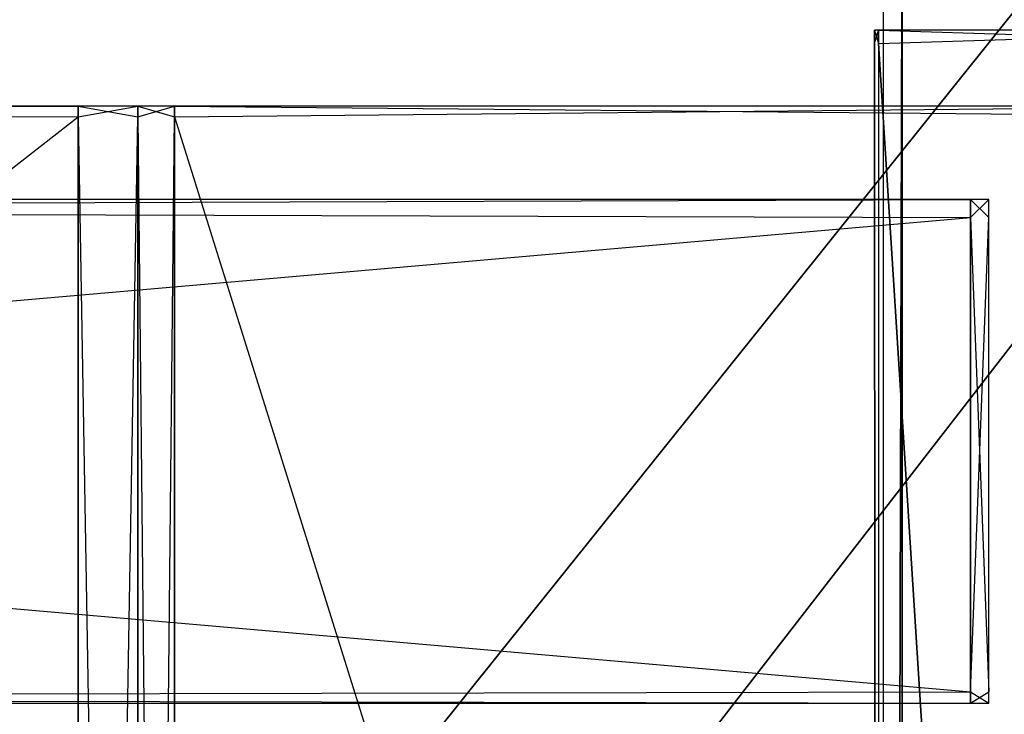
# Model space of a CAD drawing. Extents: x 0 to 0.418, y -0.27 to 0.
# Tile 119 of 129: x 0.365 to 0.399, y -0.037 to -0.013. Entities that reach past the tile are written whole.
import ezdxf

# ---------------------------------------------------------------- set-up
doc = ezdxf.new("R2010")
doc.units = 0
for name, color, linetype in [('L10_KORPUS2_1___REPLACEMTFOREMP', 7, 'CONTINUOUS'), ('L11_KORPUS2_0___REPLACEMTFOREMP', 7, 'CONTINUOUS'), ('L12_KORPUS2_3___REPLACEMTFOREMP', 7, 'CONTINUOUS'), ('L14_KORPUS2_1___REPLACEMTFOREMP', 7, 'CONTINUOUS'), ('L15_KORPUS2_0___REPLACEMTFOREMP', 7, 'CONTINUOUS'), ('L20_KORPUS1_1___REPLACEMTFOREMP', 7, 'CONTINUOUS'), ('L21_KORPUS1_0___REPLACEMTFOREMP', 7, 'CONTINUOUS'), ('L3_REGALELEMENT_0___REPLACEMTFO', 7, 'CONTINUOUS'), ('L6_RUECKW_1___REPLACEMTFOREMPTY', 7, 'CONTINUOUS'), ('L7_RUECKW_0___REPLACEMTFOREMPTY', 7, 'CONTINUOUS'), ('L8_KORPUS2_3___REPLACEMTFOREMPT', 7, 'CONTINUOUS')]:
    doc.layers.add(name, color=color, linetype=linetype)

msp = doc.modelspace()

# ---------------------------------------------------------------- linework, layer by layer
at = {"layer": 'L10_KORPUS2_1___REPLACEMTFOREMP', "color": 250}
for points, invisible_edges in [([(0.394301, -0.013441, 1.509112), (0.394301, -0.012985, 1.50874), (0.394301, -0.013441, 1.50874), (0.394301, -0.013441, 1.509112)], 13), ([(0.394301, -0.012985, 1.50874), (0.394301, -0.013441, 1.509112), (0.394301, -0.012985, 1.509112), (0.394301, -0.012985, 1.50874)], 14), ([(0.394301, -0.013441, 1.50874), (0.394301, -0.012985, 0.927668), (0.394301, -0.013441, 0.927668), (0.394301, -0.013441, 1.50874)], 13), ([(0.394301, -0.012985, 0.927668), (0.394301, -0.013441, 1.50874), (0.394301, -0.012985, 1.50874), (0.394301, -0.012985, 0.927668)], 14), ([(0.394301, -0.013441, 0.927668), (0.394301, -0.012985, 0.927231), (0.394301, -0.013441, 0.927231), (0.394301, -0.013441, 0.927668)], 13), ([(0.394301, -0.012985, 0.927231), (0.394301, -0.013441, 0.927668), (0.394301, -0.012985, 0.927668), (0.394301, -0.012985, 0.927231)], 14), ([(0.394301, -0.012985, 1.509112), (0.394446, -0.012985, 1.50874), (0.394301, -0.012985, 1.50874), (0.394301, -0.012985, 1.509112)], 13), ([(0.394446, -0.012985, 1.50874), (0.394301, -0.012985, 1.509112), (0.394446, -0.012985, 1.509112), (0.394446, -0.012985, 1.50874)], 14), ([(0.394301, -0.012985, 1.50874), (0.394446, -0.012985, 0.927668), (0.394301, -0.012985, 0.927668), (0.394301, -0.012985, 1.50874)], 13), ([(0.394446, -0.012985, 0.927668), (0.394301, -0.012985, 1.50874), (0.394446, -0.012985, 1.50874), (0.394446, -0.012985, 0.927668)], 14), ([(0.394301, -0.012985, 0.927668), (0.394446, -0.012985, 0.927231), (0.394301, -0.012985, 0.927231), (0.394301, -0.012985, 0.927668)], 13), ([(0.394446, -0.012985, 0.927231), (0.394301, -0.012985, 0.927668), (0.394446, -0.012985, 0.927668), (0.394446, -0.012985, 0.927231)], 14), ([(0.394446, -0.013441, 1.509112), (0.394301, -0.012985, 1.509112), (0.394301, -0.013441, 1.509112), (0.394446, -0.013441, 1.509112)], 13), ([(0.394301, -0.012985, 1.509112), (0.394446, -0.013441, 1.509112), (0.394446, -0.012985, 1.509112), (0.394301, -0.012985, 1.509112)], 14), ([(0.394446, -0.012985, 0.927231), (0.394301, -0.013441, 0.927231), (0.394301, -0.012985, 0.927231), (0.394446, -0.012985, 0.927231)], 13), ([(0.394301, -0.013441, 0.927231), (0.394446, -0.012985, 0.927231), (0.394446, -0.013441, 0.927231), (0.394301, -0.013441, 0.927231)], 14), ([(0.394446, -0.012985, 1.509112), (0.409364, -0.012985, 1.50874), (0.394446, -0.012985, 1.50874), (0.394446, -0.012985, 1.509112)], 13), ([(0.409364, -0.012985, 1.50874), (0.394446, -0.012985, 1.509112), (0.409364, -0.012985, 1.509112), (0.409364, -0.012985, 1.50874)], 14), ([(0.394446, -0.012985, 1.50874), (0.409364, -0.012985, 0.927668), (0.394446, -0.012985, 0.927668), (0.394446, -0.012985, 1.50874)], 13), ([(0.409364, -0.012985, 0.927668), (0.394446, -0.012985, 1.50874), (0.409364, -0.012985, 1.50874), (0.409364, -0.012985, 0.927668)], 14), ([(0.394446, -0.012985, 0.927668), (0.409364, -0.012985, 0.927231), (0.394446, -0.012985, 0.927231), (0.394446, -0.012985, 0.927668)], 13), ([(0.409364, -0.012985, 0.927231), (0.394446, -0.012985, 0.927668), (0.409364, -0.012985, 0.927668), (0.409364, -0.012985, 0.927231)], 14), ([(0.409364, -0.013441, 1.509112), (0.394446, -0.012985, 1.509112), (0.394446, -0.013441, 1.509112), (0.409364, -0.013441, 1.509112)], 13), ([(0.394446, -0.012985, 1.509112), (0.409364, -0.013441, 1.509112), (0.409364, -0.012985, 1.509112), (0.394446, -0.012985, 1.509112)], 14), ([(0.409364, -0.012985, 0.927231), (0.394446, -0.013441, 0.927231), (0.394446, -0.012985, 0.927231), (0.409364, -0.012985, 0.927231)], 13), ([(0.394446, -0.013441, 0.927231), (0.409364, -0.012985, 0.927231), (0.409364, -0.013441, 0.927231), (0.394446, -0.013441, 0.927231)], 14), ([(0.394301, -0.249404, 1.509112), (0.394301, -0.013441, 1.50874), (0.394301, -0.249404, 1.50874), (0.394301, -0.249404, 1.509112)], 13), ([(0.394301, -0.013441, 1.50874), (0.394301, -0.249404, 1.509112), (0.394301, -0.013441, 1.509112), (0.394301, -0.013441, 1.50874)], 14), ([(0.394301, -0.249404, 1.50874), (0.394301, -0.013441, 0.927668), (0.394301, -0.249404, 0.927668), (0.394301, -0.249404, 1.50874)], 13), ([(0.394301, -0.013441, 0.927668), (0.394301, -0.249404, 1.50874), (0.394301, -0.013441, 1.50874), (0.394301, -0.013441, 0.927668)], 14), ([(0.394301, -0.249404, 0.927668), (0.394301, -0.013441, 0.927231), (0.394301, -0.249404, 0.927231), (0.394301, -0.249404, 0.927668)], 13), ([(0.394301, -0.013441, 0.927231), (0.394301, -0.249404, 0.927668), (0.394301, -0.013441, 0.927668), (0.394301, -0.013441, 0.927231)], 14), ([(0.394446, -0.249404, 1.509112), (0.394301, -0.013441, 1.509112), (0.394301, -0.249404, 1.509112), (0.394446, -0.249404, 1.509112)], 13), ([(0.394301, -0.013441, 1.509112), (0.394446, -0.249404, 1.509112), (0.394446, -0.013441, 1.509112), (0.394301, -0.013441, 1.509112)], 14), ([(0.394301, -0.013441, 0.927231), (0.394446, -0.249404, 0.927231), (0.394301, -0.249404, 0.927231), (0.394301, -0.013441, 0.927231)], 13), ([(0.394446, -0.249404, 0.927231), (0.394301, -0.013441, 0.927231), (0.394446, -0.013441, 0.927231), (0.394446, -0.249404, 0.927231)], 14), ([(0.409364, -0.249404, 1.509112), (0.394446, -0.013441, 1.509112), (0.394446, -0.249404, 1.509112), (0.409364, -0.249404, 1.509112)], 13), ([(0.394446, -0.013441, 1.509112), (0.409364, -0.249404, 1.509112), (0.409364, -0.013441, 1.509112), (0.394446, -0.013441, 1.509112)], 14), ([(0.394446, -0.013441, 0.927231), (0.409364, -0.249404, 0.927231), (0.394446, -0.249404, 0.927231), (0.394446, -0.013441, 0.927231)], 13), ([(0.409364, -0.249404, 0.927231), (0.394446, -0.013441, 0.927231), (0.409364, -0.013441, 0.927231), (0.409364, -0.249404, 0.927231)], 14)]:
    msp.add_3dface(points, dxfattribs=dict(at, invisible_edges=invisible_edges))
at = {"layer": 'L11_KORPUS2_0___REPLACEMTFOREMP', "color": 250}
for points, invisible_edges in [([(0.408342, -0.000848, 0.927761), (0.209002, -0.249508, 0.927761), (0.209002, -0.000848, 0.927761), (0.408342, -0.000848, 0.927761)], 13), ([(0.209002, -0.249508, 0.927761), (0.408342, -0.000848, 0.927761), (0.408342, -0.249508, 0.927761), (0.209002, -0.249508, 0.927761)], 14), ([(0.209002, -0.249508, 0.943137), (0.408342, -0.000848, 0.943137), (0.209002, -0.000848, 0.943137), (0.209002, -0.249508, 0.943137)], 13), ([(0.408342, -0.000848, 0.943137), (0.209002, -0.249508, 0.943137), (0.408342, -0.249508, 0.943137), (0.408342, -0.000848, 0.943137)], 14)]:
    msp.add_3dface(points, dxfattribs=dict(at, invisible_edges=invisible_edges))
at = {"layer": 'L12_KORPUS2_3___REPLACEMTFOREMP', "color": 250}
for points, invisible_edges in [([(0.394617, -0.249286, 0.58767), (0.274259, -0.009445, 0.58767), (0.274259, -0.249286, 0.58767), (0.394617, -0.249286, 0.58767)], 13), ([(0.274259, -0.009445, 0.58767), (0.394617, -0.249286, 0.58767), (0.394617, -0.009445, 0.58767), (0.274259, -0.009445, 0.58767)], 14), ([(0.274259, -0.009445, 0.570214), (0.394617, -0.249286, 0.570214), (0.274259, -0.249286, 0.570214), (0.274259, -0.009445, 0.570214)], 13), ([(0.394617, -0.249286, 0.570214), (0.274259, -0.009445, 0.570214), (0.394617, -0.009445, 0.570214), (0.394617, -0.249286, 0.570214)], 14), ([(0.395259, -0.009445, 0.570214), (0.394617, -0.249286, 0.570214), (0.394617, -0.009445, 0.570214), (0.395259, -0.009445, 0.570214)], 13), ([(0.394617, -0.249286, 0.570214), (0.395259, -0.009445, 0.570214), (0.395259, -0.249286, 0.570214), (0.394617, -0.249286, 0.570214)], 14), ([(0.394617, -0.249286, 0.58767), (0.395259, -0.009445, 0.58767), (0.394617, -0.009445, 0.58767), (0.394617, -0.249286, 0.58767)], 13), ([(0.395259, -0.009445, 0.58767), (0.394617, -0.249286, 0.58767), (0.395259, -0.249286, 0.58767), (0.395259, -0.009445, 0.58767)], 14), ([(0.395259, -0.249286, 0.570214), (0.395259, -0.009445, 0.570613), (0.395259, -0.249286, 0.570613), (0.395259, -0.249286, 0.570214)], 13), ([(0.395259, -0.009445, 0.570613), (0.395259, -0.249286, 0.570214), (0.395259, -0.009445, 0.570214), (0.395259, -0.009445, 0.570613)], 14), ([(0.395259, -0.249286, 0.570613), (0.395259, -0.009445, 0.587047), (0.395259, -0.249286, 0.587047), (0.395259, -0.249286, 0.570613)], 13), ([(0.395259, -0.009445, 0.587047), (0.395259, -0.249286, 0.570613), (0.395259, -0.009445, 0.570613), (0.395259, -0.009445, 0.587047)], 14), ([(0.395259, -0.009445, 0.587047), (0.395259, -0.249286, 0.58767), (0.395259, -0.249286, 0.587047), (0.395259, -0.009445, 0.587047)], 13), ([(0.395259, -0.249286, 0.58767), (0.395259, -0.009445, 0.587047), (0.395259, -0.009445, 0.58767), (0.395259, -0.249286, 0.58767)], 14)]:
    msp.add_3dface(points, dxfattribs=dict(at, invisible_edges=invisible_edges))
at = {"layer": 'L14_KORPUS2_1___REPLACEMTFOREMP', "color": 250}
for points, invisible_edges in [([(0.394301, -0.013441, 0.587652), (0.394301, -0.012985, 0.58728), (0.394301, -0.013441, 0.58728), (0.394301, -0.013441, 0.587652)], 13), ([(0.394301, -0.012985, 0.58728), (0.394301, -0.013441, 0.587652), (0.394301, -0.012985, 0.587652), (0.394301, -0.012985, 0.58728)], 14), ([(0.394301, -0.013441, 0.58728), (0.394301, -0.012985, 0.006208), (0.394301, -0.013441, 0.006208), (0.394301, -0.013441, 0.58728)], 13), ([(0.394301, -0.012985, 0.006208), (0.394301, -0.013441, 0.58728), (0.394301, -0.012985, 0.58728), (0.394301, -0.012985, 0.006208)], 14), ([(0.394301, -0.013441, 0.006208), (0.394301, -0.012985, 0.005771), (0.394301, -0.013441, 0.005771), (0.394301, -0.013441, 0.006208)], 13), ([(0.394301, -0.012985, 0.005771), (0.394301, -0.013441, 0.006208), (0.394301, -0.012985, 0.006208), (0.394301, -0.012985, 0.005771)], 14), ([(0.394301, -0.012985, 0.587652), (0.394446, -0.012985, 0.58728), (0.394301, -0.012985, 0.58728), (0.394301, -0.012985, 0.587652)], 13), ([(0.394446, -0.012985, 0.58728), (0.394301, -0.012985, 0.587652), (0.394446, -0.012985, 0.587652), (0.394446, -0.012985, 0.58728)], 14), ([(0.394301, -0.012985, 0.58728), (0.394446, -0.012985, 0.006208), (0.394301, -0.012985, 0.006208), (0.394301, -0.012985, 0.58728)], 13), ([(0.394446, -0.012985, 0.006208), (0.394301, -0.012985, 0.58728), (0.394446, -0.012985, 0.58728), (0.394446, -0.012985, 0.006208)], 14), ([(0.394301, -0.012985, 0.006208), (0.394446, -0.012985, 0.005771), (0.394301, -0.012985, 0.005771), (0.394301, -0.012985, 0.006208)], 13), ([(0.394446, -0.012985, 0.005771), (0.394301, -0.012985, 0.006208), (0.394446, -0.012985, 0.006208), (0.394446, -0.012985, 0.005771)], 14), ([(0.394446, -0.013441, 0.587652), (0.394301, -0.012985, 0.587652), (0.394301, -0.013441, 0.587652), (0.394446, -0.013441, 0.587652)], 13), ([(0.394301, -0.012985, 0.587652), (0.394446, -0.013441, 0.587652), (0.394446, -0.012985, 0.587652), (0.394301, -0.012985, 0.587652)], 14), ([(0.394446, -0.012985, 0.005771), (0.394301, -0.013441, 0.005771), (0.394301, -0.012985, 0.005771), (0.394446, -0.012985, 0.005771)], 13), ([(0.394301, -0.013441, 0.005771), (0.394446, -0.012985, 0.005771), (0.394446, -0.013441, 0.005771), (0.394301, -0.013441, 0.005771)], 14), ([(0.394446, -0.012985, 0.587652), (0.409364, -0.012985, 0.58728), (0.394446, -0.012985, 0.58728), (0.394446, -0.012985, 0.587652)], 13), ([(0.409364, -0.012985, 0.58728), (0.394446, -0.012985, 0.587652), (0.409364, -0.012985, 0.587652), (0.409364, -0.012985, 0.58728)], 14), ([(0.394446, -0.012985, 0.58728), (0.409364, -0.012985, 0.006208), (0.394446, -0.012985, 0.006208), (0.394446, -0.012985, 0.58728)], 13), ([(0.409364, -0.012985, 0.006208), (0.394446, -0.012985, 0.58728), (0.409364, -0.012985, 0.58728), (0.409364, -0.012985, 0.006208)], 14), ([(0.394446, -0.012985, 0.006208), (0.409364, -0.012985, 0.005771), (0.394446, -0.012985, 0.005771), (0.394446, -0.012985, 0.006208)], 13), ([(0.409364, -0.012985, 0.005771), (0.394446, -0.012985, 0.006208), (0.409364, -0.012985, 0.006208), (0.409364, -0.012985, 0.005771)], 14), ([(0.409364, -0.013441, 0.587652), (0.394446, -0.012985, 0.587652), (0.394446, -0.013441, 0.587652), (0.409364, -0.013441, 0.587652)], 13), ([(0.394446, -0.012985, 0.587652), (0.409364, -0.013441, 0.587652), (0.409364, -0.012985, 0.587652), (0.394446, -0.012985, 0.587652)], 14), ([(0.409364, -0.012985, 0.005771), (0.394446, -0.013441, 0.005771), (0.394446, -0.012985, 0.005771), (0.409364, -0.012985, 0.005771)], 13), ([(0.394446, -0.013441, 0.005771), (0.409364, -0.012985, 0.005771), (0.409364, -0.013441, 0.005771), (0.394446, -0.013441, 0.005771)], 14), ([(0.394301, -0.249404, 0.587652), (0.394301, -0.013441, 0.58728), (0.394301, -0.249404, 0.58728), (0.394301, -0.249404, 0.587652)], 13), ([(0.394301, -0.013441, 0.58728), (0.394301, -0.249404, 0.587652), (0.394301, -0.013441, 0.587652), (0.394301, -0.013441, 0.58728)], 14), ([(0.394301, -0.249404, 0.58728), (0.394301, -0.013441, 0.006208), (0.394301, -0.249404, 0.006208), (0.394301, -0.249404, 0.58728)], 13), ([(0.394301, -0.013441, 0.006208), (0.394301, -0.249404, 0.58728), (0.394301, -0.013441, 0.58728), (0.394301, -0.013441, 0.006208)], 14), ([(0.394301, -0.249404, 0.006208), (0.394301, -0.013441, 0.005771), (0.394301, -0.249404, 0.005771), (0.394301, -0.249404, 0.006208)], 13), ([(0.394301, -0.013441, 0.005771), (0.394301, -0.249404, 0.006208), (0.394301, -0.013441, 0.006208), (0.394301, -0.013441, 0.005771)], 14), ([(0.394446, -0.249404, 0.587652), (0.394301, -0.013441, 0.587652), (0.394301, -0.249404, 0.587652), (0.394446, -0.249404, 0.587652)], 13), ([(0.394301, -0.013441, 0.587652), (0.394446, -0.249404, 0.587652), (0.394446, -0.013441, 0.587652), (0.394301, -0.013441, 0.587652)], 14), ([(0.394301, -0.013441, 0.005771), (0.394446, -0.249404, 0.005771), (0.394301, -0.249404, 0.005771), (0.394301, -0.013441, 0.005771)], 13), ([(0.394446, -0.249404, 0.005771), (0.394301, -0.013441, 0.005771), (0.394446, -0.013441, 0.005771), (0.394446, -0.249404, 0.005771)], 14), ([(0.409364, -0.249404, 0.587652), (0.394446, -0.013441, 0.587652), (0.394446, -0.249404, 0.587652), (0.409364, -0.249404, 0.587652)], 13), ([(0.394446, -0.013441, 0.587652), (0.409364, -0.249404, 0.587652), (0.409364, -0.013441, 0.587652), (0.394446, -0.013441, 0.587652)], 14), ([(0.394446, -0.013441, 0.005771), (0.409364, -0.249404, 0.005771), (0.394446, -0.249404, 0.005771), (0.394446, -0.013441, 0.005771)], 13), ([(0.409364, -0.249404, 0.005771), (0.394446, -0.013441, 0.005771), (0.409364, -0.013441, 0.005771), (0.409364, -0.249404, 0.005771)], 14)]:
    msp.add_3dface(points, dxfattribs=dict(at, invisible_edges=invisible_edges))
at = {"layer": 'L15_KORPUS2_0___REPLACEMTFOREMP', "color": 250}
for points, invisible_edges in [([(0.408342, -0.000848, 0.006301), (0.209002, -0.249508, 0.006301), (0.209002, -0.000848, 0.006301), (0.408342, -0.000848, 0.006301)], 13), ([(0.209002, -0.249508, 0.006301), (0.408342, -0.000848, 0.006301), (0.408342, -0.249508, 0.006301), (0.209002, -0.249508, 0.006301)], 14), ([(0.209002, -0.249508, 0.021677), (0.408342, -0.000848, 0.021677), (0.209002, -0.000848, 0.021677), (0.209002, -0.249508, 0.021677)], 13), ([(0.408342, -0.000848, 0.021677), (0.209002, -0.249508, 0.021677), (0.408342, -0.249508, 0.021677), (0.408342, -0.000848, 0.021677)], 14)]:
    msp.add_3dface(points, dxfattribs=dict(at, invisible_edges=invisible_edges))
at = {"layer": 'L20_KORPUS1_1___REPLACEMTFOREMP', "color": 8}
for points, invisible_edges in [([(0.417092, -0.000594), (0.209002, -0.26919), (0.209002, -0.000594), (0.417092, -0.000594)], 13), ([(0.209002, -0.26919), (0.417092, -0.000594), (0.417096, -0.26919), (0.209002, -0.26919)], 10), ([(0.209002, -0.269188, 0.007694), (0.417092, -0.000595, 0.007694), (0.209002, -0.000595, 0.007694), (0.209002, -0.269188, 0.007694)], 13), ([(0.417092, -0.000595, 0.007694), (0.209002, -0.269188, 0.007694), (0.417096, -0.269188, 0.007694), (0.417092, -0.000595, 0.007694)], 10)]:
    msp.add_3dface(points, dxfattribs=dict(at, invisible_edges=invisible_edges))
at = {"layer": 'L21_KORPUS1_0___REPLACEMTFOREMP', "color": 8}
for points, invisible_edges in [([(0.209002, -0.26919, 1.516), (0.417092, -0.000594, 1.516), (0.209002, -0.000594, 1.516), (0.209002, -0.26919, 1.516)], 13), ([(0.417092, -0.000594, 1.516), (0.209002, -0.26919, 1.516), (0.417096, -0.26919, 1.516), (0.417092, -0.000594, 1.516)], 10), ([(0.417092, -0.000595, 1.508306), (0.209002, -0.269188, 1.508306), (0.209002, -0.000595, 1.508306), (0.417092, -0.000595, 1.508306)], 13), ([(0.209002, -0.269188, 1.508306), (0.417092, -0.000595, 1.508306), (0.417096, -0.269188, 1.508306), (0.209002, -0.269188, 1.508306)], 10)]:
    msp.add_3dface(points, dxfattribs=dict(at, invisible_edges=invisible_edges))
at = {"layer": 'L3_REGALELEMENT_0___REPLACEMTFO', "color": 40}
for points, invisible_edges in [([(0.366737, -0.015979, 0.928212), (0.209002, -0.015611, 0.928212), (0.209002, -0.015979, 0.928212), (0.366737, -0.015979, 0.928212)], 13), ([(0.209002, -0.015611, 0.928212), (0.366737, -0.015979, 0.928212), (0.366737, -0.015611, 0.928212), (0.209002, -0.015611, 0.928212)], 14), ([(0.366737, -0.015611, 0.58825), (0.209002, -0.015979, 0.58825), (0.209002, -0.015611, 0.58825), (0.366737, -0.015611, 0.58825)], 13), ([(0.209002, -0.015979, 0.58825), (0.366737, -0.015611, 0.58825), (0.366737, -0.015979, 0.58825), (0.209002, -0.015979, 0.58825)], 14), ([(0.209002, -0.015611, 0.588606), (0.366737, -0.015611, 0.58825), (0.209002, -0.015611, 0.58825), (0.209002, -0.015611, 0.588606)], 13), ([(0.366737, -0.015611, 0.58825), (0.209002, -0.015611, 0.588606), (0.366737, -0.015611, 0.588606), (0.366737, -0.015611, 0.58825)], 14), ([(0.209002, -0.015611, 0.927976), (0.366737, -0.015611, 0.588606), (0.209002, -0.015611, 0.588606), (0.209002, -0.015611, 0.927976)], 13), ([(0.366737, -0.015611, 0.588606), (0.209002, -0.015611, 0.927976), (0.366737, -0.015611, 0.927976), (0.366737, -0.015611, 0.588606)], 14), ([(0.209002, -0.015611, 0.928212), (0.366737, -0.015611, 0.927976), (0.209002, -0.015611, 0.927976), (0.209002, -0.015611, 0.928212)], 13), ([(0.366737, -0.015611, 0.927976), (0.209002, -0.015611, 0.928212), (0.366737, -0.015611, 0.928212), (0.366737, -0.015611, 0.927976)], 14), ([(0.366737, -0.015611, 0.928212), (0.368793, -0.015611, 0.927976), (0.366737, -0.015611, 0.927976), (0.366737, -0.015611, 0.928212)], 13), ([(0.368793, -0.015611, 0.927976), (0.366737, -0.015611, 0.928212), (0.368793, -0.015611, 0.928212), (0.368793, -0.015611, 0.927976)], 14), ([(0.366737, -0.015611, 0.927976), (0.368793, -0.015611, 0.588606), (0.366737, -0.015611, 0.588606), (0.366737, -0.015611, 0.927976)], 13), ([(0.368793, -0.015611, 0.588606), (0.366737, -0.015611, 0.927976), (0.368793, -0.015611, 0.927976), (0.368793, -0.015611, 0.588606)], 14), ([(0.366737, -0.015611, 0.588606), (0.368793, -0.015611, 0.58825), (0.366737, -0.015611, 0.58825), (0.366737, -0.015611, 0.588606)], 13), ([(0.368793, -0.015611, 0.58825), (0.366737, -0.015611, 0.588606), (0.368793, -0.015611, 0.588606), (0.368793, -0.015611, 0.58825)], 14), ([(0.368793, -0.015611, 0.58825), (0.366737, -0.015979, 0.58825), (0.366737, -0.015611, 0.58825), (0.368793, -0.015611, 0.58825)], 13), ([(0.366737, -0.015979, 0.58825), (0.368793, -0.015611, 0.58825), (0.368793, -0.015979, 0.58825), (0.366737, -0.015979, 0.58825)], 14), ([(0.368793, -0.015979, 0.928212), (0.366737, -0.015611, 0.928212), (0.366737, -0.015979, 0.928212), (0.368793, -0.015979, 0.928212)], 13), ([(0.366737, -0.015611, 0.928212), (0.368793, -0.015979, 0.928212), (0.368793, -0.015611, 0.928212), (0.366737, -0.015611, 0.928212)], 14), ([(0.37007, -0.015979, 0.928212), (0.368793, -0.015611, 0.928212), (0.368793, -0.015979, 0.928212), (0.37007, -0.015979, 0.928212)], 13), ([(0.368793, -0.015611, 0.928212), (0.37007, -0.015979, 0.928212), (0.37007, -0.015611, 0.928212), (0.368793, -0.015611, 0.928212)], 14), ([(0.368793, -0.015611, 0.928212), (0.37007, -0.015611, 0.927976), (0.368793, -0.015611, 0.927976), (0.368793, -0.015611, 0.928212)], 13), ([(0.37007, -0.015611, 0.927976), (0.368793, -0.015611, 0.928212), (0.37007, -0.015611, 0.928212), (0.37007, -0.015611, 0.927976)], 14), ([(0.368793, -0.015611, 0.927976), (0.37007, -0.015611, 0.588606), (0.368793, -0.015611, 0.588606), (0.368793, -0.015611, 0.927976)], 13), ([(0.37007, -0.015611, 0.588606), (0.368793, -0.015611, 0.927976), (0.37007, -0.015611, 0.927976), (0.37007, -0.015611, 0.588606)], 14), ([(0.368793, -0.015611, 0.588606), (0.37007, -0.015611, 0.58825), (0.368793, -0.015611, 0.58825), (0.368793, -0.015611, 0.588606)], 13), ([(0.37007, -0.015611, 0.58825), (0.368793, -0.015611, 0.588606), (0.37007, -0.015611, 0.588606), (0.37007, -0.015611, 0.58825)], 14), ([(0.37007, -0.015611, 0.58825), (0.368793, -0.015979, 0.58825), (0.368793, -0.015611, 0.58825), (0.37007, -0.015611, 0.58825)], 13), ([(0.368793, -0.015979, 0.58825), (0.37007, -0.015611, 0.58825), (0.37007, -0.015979, 0.58825), (0.368793, -0.015979, 0.58825)], 14), ([(0.408449, -0.015611, 0.58825), (0.37007, -0.015979, 0.58825), (0.37007, -0.015611, 0.58825), (0.408449, -0.015611, 0.58825)], 13), ([(0.37007, -0.015979, 0.58825), (0.408449, -0.015611, 0.58825), (0.408449, -0.015979, 0.58825), (0.37007, -0.015979, 0.58825)], 14), ([(0.37007, -0.015611, 0.588606), (0.408449, -0.015611, 0.58825), (0.37007, -0.015611, 0.58825), (0.37007, -0.015611, 0.588606)], 13), ([(0.408449, -0.015611, 0.58825), (0.37007, -0.015611, 0.588606), (0.408449, -0.015611, 0.588606), (0.408449, -0.015611, 0.58825)], 14), ([(0.37007, -0.015611, 0.927976), (0.408449, -0.015611, 0.588606), (0.37007, -0.015611, 0.588606), (0.37007, -0.015611, 0.927976)], 13), ([(0.408449, -0.015611, 0.588606), (0.37007, -0.015611, 0.927976), (0.408449, -0.015611, 0.927976), (0.408449, -0.015611, 0.588606)], 14), ([(0.37007, -0.015611, 0.928212), (0.408449, -0.015611, 0.927976), (0.37007, -0.015611, 0.927976), (0.37007, -0.015611, 0.928212)], 13), ([(0.408449, -0.015611, 0.927976), (0.37007, -0.015611, 0.928212), (0.408449, -0.015611, 0.928212), (0.408449, -0.015611, 0.927976)], 14), ([(0.408449, -0.015979, 0.928212), (0.37007, -0.015611, 0.928212), (0.37007, -0.015979, 0.928212), (0.408449, -0.015979, 0.928212)], 13), ([(0.37007, -0.015611, 0.928212), (0.408449, -0.015979, 0.928212), (0.408449, -0.015611, 0.928212), (0.37007, -0.015611, 0.928212)], 14), ([(0.366737, -0.015979, 0.58825), (0.209002, -0.138662, 0.58825), (0.209002, -0.015979, 0.58825), (0.366737, -0.015979, 0.58825)], 13), ([(0.209002, -0.138662, 0.58825), (0.366737, -0.015979, 0.58825), (0.366737, -0.138662, 0.58825), (0.209002, -0.138662, 0.58825)], 14), ([(0.366737, -0.138591, 0.928212), (0.209002, -0.015979, 0.928212), (0.209002, -0.138591, 0.928212), (0.366737, -0.138591, 0.928212)], 13), ([(0.209002, -0.015979, 0.928212), (0.366737, -0.138591, 0.928212), (0.366737, -0.015979, 0.928212), (0.209002, -0.015979, 0.928212)], 14), ([(0.368793, -0.138591, 0.928212), (0.366737, -0.015979, 0.928212), (0.366737, -0.138591, 0.928212), (0.368793, -0.138591, 0.928212)], 13), ([(0.366737, -0.015979, 0.928212), (0.368793, -0.138591, 0.928212), (0.368793, -0.015979, 0.928212), (0.366737, -0.015979, 0.928212)], 14), ([(0.368793, -0.015979, 0.58825), (0.366737, -0.138662, 0.58825), (0.366737, -0.015979, 0.58825), (0.368793, -0.015979, 0.58825)], 13), ([(0.366737, -0.138662, 0.58825), (0.368793, -0.015979, 0.58825), (0.368793, -0.138662, 0.58825), (0.366737, -0.138662, 0.58825)], 14), ([(0.37007, -0.138593, 0.928212), (0.368793, -0.015979, 0.928212), (0.368793, -0.138591, 0.928212), (0.37007, -0.138593, 0.928212)], 13), ([(0.368793, -0.015979, 0.928212), (0.37007, -0.138593, 0.928212), (0.37007, -0.015979, 0.928212), (0.368793, -0.015979, 0.928212)], 14), ([(0.37007, -0.015979, 0.58825), (0.368793, -0.138662, 0.58825), (0.368793, -0.015979, 0.58825), (0.37007, -0.015979, 0.58825)], 13), ([(0.368793, -0.138662, 0.58825), (0.37007, -0.015979, 0.58825), (0.37007, -0.138662, 0.58825), (0.368793, -0.138662, 0.58825)], 14), ([(0.408449, -0.015979, 0.58825), (0.37007, -0.138662, 0.58825), (0.37007, -0.015979, 0.58825), (0.408449, -0.015979, 0.58825)], 13), ([(0.37007, -0.138662, 0.58825), (0.408449, -0.015979, 0.58825), (0.408449, -0.138662, 0.58825), (0.37007, -0.138662, 0.58825)], 14), ([(0.408449, -0.138662, 0.928212), (0.37007, -0.015979, 0.928212), (0.37007, -0.138593, 0.928212), (0.408449, -0.138662, 0.928212)], 13), ([(0.37007, -0.015979, 0.928212), (0.408449, -0.138662, 0.928212), (0.408449, -0.015979, 0.928212), (0.37007, -0.015979, 0.928212)], 14)]:
    msp.add_3dface(points, dxfattribs=dict(at, invisible_edges=invisible_edges))
at = {"layer": 'L6_RUECKW_1___REPLACEMTFOREMPTY', "color": 250}
for points, invisible_edges in [([(0.397626, -0.018847, 0.940894), (0.209002, -0.019471, 0.940894), (0.209002, -0.018847, 0.940894), (0.397626, -0.018847, 0.940894)], 13), ([(0.209002, -0.019471, 0.940894), (0.397626, -0.018847, 0.940894), (0.397626, -0.019471, 0.940894), (0.209002, -0.019471, 0.940894)], 14), ([(0.397626, -0.019471, 1.49547), (0.209002, -0.018847, 1.49547), (0.209002, -0.019471, 1.49547), (0.397626, -0.019471, 1.49547)], 13), ([(0.209002, -0.018847, 1.49547), (0.397626, -0.019471, 1.49547), (0.397626, -0.018847, 1.49547), (0.209002, -0.018847, 1.49547)], 14), ([(0.209002, -0.018847, 0.941256), (0.397626, -0.018847, 0.940894), (0.209002, -0.018847, 0.940894), (0.209002, -0.018847, 0.941256)], 13), ([(0.397626, -0.018847, 0.940894), (0.209002, -0.018847, 0.941256), (0.397626, -0.018847, 0.941256), (0.397626, -0.018847, 0.940894)], 14), ([(0.209002, -0.018847, 1.494926), (0.397626, -0.018847, 0.941256), (0.209002, -0.018847, 0.941256), (0.209002, -0.018847, 1.494926)], 13), ([(0.397626, -0.018847, 0.941256), (0.209002, -0.018847, 1.494926), (0.397626, -0.018847, 1.494926), (0.397626, -0.018847, 0.941256)], 14), ([(0.209002, -0.018847, 1.49547), (0.397626, -0.018847, 1.494926), (0.209002, -0.018847, 1.494926), (0.209002, -0.018847, 1.49547)], 13), ([(0.397626, -0.018847, 1.494926), (0.209002, -0.018847, 1.49547), (0.397626, -0.018847, 1.49547), (0.397626, -0.018847, 1.494926)], 14), ([(0.398268, -0.019471, 1.49547), (0.397626, -0.018847, 1.49547), (0.397626, -0.019471, 1.49547), (0.398268, -0.019471, 1.49547)], 13), ([(0.397626, -0.018847, 1.49547), (0.398268, -0.019471, 1.49547), (0.398268, -0.018847, 1.49547), (0.397626, -0.018847, 1.49547)], 14), ([(0.398268, -0.018847, 0.940894), (0.397626, -0.019471, 0.940894), (0.397626, -0.018847, 0.940894), (0.398268, -0.018847, 0.940894)], 13), ([(0.397626, -0.019471, 0.940894), (0.398268, -0.018847, 0.940894), (0.398268, -0.019471, 0.940894), (0.397626, -0.019471, 0.940894)], 14), ([(0.397626, -0.018847, 0.941256), (0.398268, -0.018847, 0.940894), (0.397626, -0.018847, 0.940894), (0.397626, -0.018847, 0.941256)], 13), ([(0.398268, -0.018847, 0.940894), (0.397626, -0.018847, 0.941256), (0.398268, -0.018847, 0.941256), (0.398268, -0.018847, 0.940894)], 14), ([(0.397626, -0.018847, 1.494926), (0.398268, -0.018847, 0.941256), (0.397626, -0.018847, 0.941256), (0.397626, -0.018847, 1.494926)], 13), ([(0.398268, -0.018847, 0.941256), (0.397626, -0.018847, 1.494926), (0.398268, -0.018847, 1.494926), (0.398268, -0.018847, 0.941256)], 14), ([(0.397626, -0.018847, 1.49547), (0.398268, -0.018847, 1.494926), (0.397626, -0.018847, 1.494926), (0.397626, -0.018847, 1.49547)], 13), ([(0.398268, -0.018847, 1.494926), (0.397626, -0.018847, 1.49547), (0.398268, -0.018847, 1.49547), (0.398268, -0.018847, 1.494926)], 14), ([(0.398268, -0.018847, 0.940894), (0.398268, -0.019471, 0.941256), (0.398268, -0.019471, 0.940894), (0.398268, -0.018847, 0.940894)], 13), ([(0.398268, -0.019471, 0.941256), (0.398268, -0.018847, 0.940894), (0.398268, -0.018847, 0.941256), (0.398268, -0.019471, 0.941256)], 14), ([(0.398268, -0.018847, 0.941256), (0.398268, -0.019471, 1.494926), (0.398268, -0.019471, 0.941256), (0.398268, -0.018847, 0.941256)], 13), ([(0.398268, -0.019471, 1.494926), (0.398268, -0.018847, 0.941256), (0.398268, -0.018847, 1.494926), (0.398268, -0.019471, 1.494926)], 14), ([(0.398268, -0.018847, 1.494926), (0.398268, -0.019471, 1.49547), (0.398268, -0.019471, 1.494926), (0.398268, -0.018847, 1.494926)], 13), ([(0.398268, -0.019471, 1.49547), (0.398268, -0.018847, 1.494926), (0.398268, -0.018847, 1.49547), (0.398268, -0.019471, 1.49547)], 14), ([(0.397626, -0.019471, 0.940894), (0.209002, -0.035891, 0.940894), (0.209002, -0.019471, 0.940894), (0.397626, -0.019471, 0.940894)], 13), ([(0.209002, -0.035891, 0.940894), (0.397626, -0.019471, 0.940894), (0.397626, -0.035891, 0.940894), (0.209002, -0.035891, 0.940894)], 14), ([(0.397626, -0.035891, 1.49547), (0.209002, -0.019471, 1.49547), (0.209002, -0.035891, 1.49547), (0.397626, -0.035891, 1.49547)], 13), ([(0.209002, -0.019471, 1.49547), (0.397626, -0.035891, 1.49547), (0.397626, -0.019471, 1.49547), (0.209002, -0.019471, 1.49547)], 14), ([(0.398268, -0.035891, 1.49547), (0.397626, -0.019471, 1.49547), (0.397626, -0.035891, 1.49547), (0.398268, -0.035891, 1.49547)], 13), ([(0.397626, -0.019471, 1.49547), (0.398268, -0.035891, 1.49547), (0.398268, -0.019471, 1.49547), (0.397626, -0.019471, 1.49547)], 14), ([(0.398268, -0.019471, 0.940894), (0.397626, -0.035891, 0.940894), (0.397626, -0.019471, 0.940894), (0.398268, -0.019471, 0.940894)], 13), ([(0.397626, -0.035891, 0.940894), (0.398268, -0.019471, 0.940894), (0.398268, -0.035891, 0.940894), (0.397626, -0.035891, 0.940894)], 14), ([(0.398268, -0.019471, 1.494926), (0.398268, -0.035891, 1.49547), (0.398268, -0.035891, 1.494926), (0.398268, -0.019471, 1.494926)], 13), ([(0.398268, -0.035891, 1.49547), (0.398268, -0.019471, 1.494926), (0.398268, -0.019471, 1.49547), (0.398268, -0.035891, 1.49547)], 14), ([(0.398268, -0.019471, 0.941256), (0.398268, -0.035891, 1.494926), (0.398268, -0.035891, 0.941256), (0.398268, -0.019471, 0.941256)], 13), ([(0.398268, -0.035891, 1.494926), (0.398268, -0.019471, 0.941256), (0.398268, -0.019471, 1.494926), (0.398268, -0.035891, 1.494926)], 14), ([(0.398268, -0.019471, 0.940894), (0.398268, -0.035891, 0.941256), (0.398268, -0.035891, 0.940894), (0.398268, -0.019471, 0.940894)], 13), ([(0.398268, -0.035891, 0.941256), (0.398268, -0.019471, 0.940894), (0.398268, -0.019471, 0.941256), (0.398268, -0.035891, 0.941256)], 14), ([(0.397626, -0.036289, 1.49547), (0.209002, -0.035891, 1.49547), (0.209002, -0.036289, 1.49547), (0.397626, -0.036289, 1.49547)], 13), ([(0.209002, -0.035891, 1.49547), (0.397626, -0.036289, 1.49547), (0.397626, -0.035891, 1.49547), (0.209002, -0.035891, 1.49547)], 14), ([(0.397626, -0.035891, 0.940894), (0.209002, -0.036289, 0.940894), (0.209002, -0.035891, 0.940894), (0.397626, -0.035891, 0.940894)], 13), ([(0.209002, -0.036289, 0.940894), (0.397626, -0.035891, 0.940894), (0.397626, -0.036289, 0.940894), (0.209002, -0.036289, 0.940894)], 14), ([(0.398268, -0.035891, 0.940894), (0.397626, -0.036289, 0.940894), (0.397626, -0.035891, 0.940894), (0.398268, -0.035891, 0.940894)], 13), ([(0.397626, -0.036289, 0.940894), (0.398268, -0.035891, 0.940894), (0.398268, -0.036289, 0.940894), (0.397626, -0.036289, 0.940894)], 14), ([(0.398268, -0.036289, 1.49547), (0.397626, -0.035891, 1.49547), (0.397626, -0.036289, 1.49547), (0.398268, -0.036289, 1.49547)], 13), ([(0.397626, -0.035891, 1.49547), (0.398268, -0.036289, 1.49547), (0.398268, -0.035891, 1.49547), (0.397626, -0.035891, 1.49547)], 14), ([(0.398268, -0.035891, 0.940894), (0.398268, -0.036289, 0.941256), (0.398268, -0.036289, 0.940894), (0.398268, -0.035891, 0.940894)], 13), ([(0.398268, -0.036289, 0.941256), (0.398268, -0.035891, 0.940894), (0.398268, -0.035891, 0.941256), (0.398268, -0.036289, 0.941256)], 14), ([(0.398268, -0.035891, 0.941256), (0.398268, -0.036289, 1.494926), (0.398268, -0.036289, 0.941256), (0.398268, -0.035891, 0.941256)], 13), ([(0.398268, -0.036289, 1.494926), (0.398268, -0.035891, 0.941256), (0.398268, -0.035891, 1.494926), (0.398268, -0.036289, 1.494926)], 14), ([(0.398268, -0.035891, 1.494926), (0.398268, -0.036289, 1.49547), (0.398268, -0.036289, 1.494926), (0.398268, -0.035891, 1.494926)], 13), ([(0.398268, -0.036289, 1.49547), (0.398268, -0.035891, 1.494926), (0.398268, -0.035891, 1.49547), (0.398268, -0.036289, 1.49547)], 14), ([(0.397626, -0.036289, 0.941256), (0.209002, -0.036289, 0.940894), (0.397626, -0.036289, 0.940894), (0.397626, -0.036289, 0.941256)], 13), ([(0.209002, -0.036289, 0.940894), (0.397626, -0.036289, 0.941256), (0.209002, -0.036289, 0.941256), (0.209002, -0.036289, 0.940894)], 14), ([(0.397626, -0.036289, 1.494926), (0.209002, -0.036289, 0.941256), (0.397626, -0.036289, 0.941256), (0.397626, -0.036289, 1.494926)], 13), ([(0.209002, -0.036289, 0.941256), (0.397626, -0.036289, 1.494926), (0.209002, -0.036289, 1.494926), (0.209002, -0.036289, 0.941256)], 14), ([(0.397626, -0.036289, 1.49547), (0.209002, -0.036289, 1.494926), (0.397626, -0.036289, 1.494926), (0.397626, -0.036289, 1.49547)], 13), ([(0.209002, -0.036289, 1.494926), (0.397626, -0.036289, 1.49547), (0.209002, -0.036289, 1.49547), (0.209002, -0.036289, 1.494926)], 14), ([(0.398268, -0.036289, 0.941256), (0.397626, -0.036289, 0.940894), (0.398268, -0.036289, 0.940894), (0.398268, -0.036289, 0.941256)], 13), ([(0.397626, -0.036289, 0.940894), (0.398268, -0.036289, 0.941256), (0.397626, -0.036289, 0.941256), (0.397626, -0.036289, 0.940894)], 14), ([(0.398268, -0.036289, 1.494926), (0.397626, -0.036289, 0.941256), (0.398268, -0.036289, 0.941256), (0.398268, -0.036289, 1.494926)], 13), ([(0.397626, -0.036289, 0.941256), (0.398268, -0.036289, 1.494926), (0.397626, -0.036289, 1.494926), (0.397626, -0.036289, 0.941256)], 14), ([(0.398268, -0.036289, 1.49547), (0.397626, -0.036289, 1.494926), (0.398268, -0.036289, 1.494926), (0.398268, -0.036289, 1.49547)], 13), ([(0.397626, -0.036289, 1.494926), (0.398268, -0.036289, 1.49547), (0.397626, -0.036289, 1.49547), (0.397626, -0.036289, 1.494926)], 14)]:
    msp.add_3dface(points, dxfattribs=dict(at, invisible_edges=invisible_edges))
at = {"layer": 'L7_RUECKW_0___REPLACEMTFOREMPTY', "color": 250}
for points, invisible_edges in [([(0.397626, -0.019471, 0.582106), (0.209002, -0.018847, 0.582106), (0.209002, -0.019471, 0.582106), (0.397626, -0.019471, 0.582106)], 13), ([(0.209002, -0.018847, 0.582106), (0.397626, -0.019471, 0.582106), (0.397626, -0.018847, 0.582106), (0.209002, -0.018847, 0.582106)], 14), ([(0.397626, -0.018847, 0.027529), (0.209002, -0.019471, 0.027529), (0.209002, -0.018847, 0.027529), (0.397626, -0.018847, 0.027529)], 13), ([(0.209002, -0.019471, 0.027529), (0.397626, -0.018847, 0.027529), (0.397626, -0.019471, 0.027529), (0.209002, -0.019471, 0.027529)], 14), ([(0.209002, -0.018847, 0.582106), (0.397626, -0.018847, 0.581743), (0.209002, -0.018847, 0.581743), (0.209002, -0.018847, 0.582106)], 13), ([(0.397626, -0.018847, 0.581743), (0.209002, -0.018847, 0.582106), (0.397626, -0.018847, 0.582106), (0.397626, -0.018847, 0.581743)], 14), ([(0.209002, -0.018847, 0.581743), (0.397626, -0.018847, 0.028073), (0.209002, -0.018847, 0.028073), (0.209002, -0.018847, 0.581743)], 13), ([(0.397626, -0.018847, 0.028073), (0.209002, -0.018847, 0.581743), (0.397626, -0.018847, 0.581743), (0.397626, -0.018847, 0.028073)], 14), ([(0.209002, -0.018847, 0.028073), (0.397626, -0.018847, 0.027529), (0.209002, -0.018847, 0.027529), (0.209002, -0.018847, 0.028073)], 13), ([(0.397626, -0.018847, 0.027529), (0.209002, -0.018847, 0.028073), (0.397626, -0.018847, 0.028073), (0.397626, -0.018847, 0.027529)], 14), ([(0.398268, -0.018847, 0.027529), (0.397626, -0.019471, 0.027529), (0.397626, -0.018847, 0.027529), (0.398268, -0.018847, 0.027529)], 13), ([(0.397626, -0.019471, 0.027529), (0.398268, -0.018847, 0.027529), (0.398268, -0.019471, 0.027529), (0.397626, -0.019471, 0.027529)], 14), ([(0.398268, -0.019471, 0.582106), (0.397626, -0.018847, 0.582106), (0.397626, -0.019471, 0.582106), (0.398268, -0.019471, 0.582106)], 13), ([(0.397626, -0.018847, 0.582106), (0.398268, -0.019471, 0.582106), (0.398268, -0.018847, 0.582106), (0.397626, -0.018847, 0.582106)], 14), ([(0.397626, -0.018847, 0.582106), (0.398268, -0.018847, 0.581743), (0.397626, -0.018847, 0.581743), (0.397626, -0.018847, 0.582106)], 13), ([(0.398268, -0.018847, 0.581743), (0.397626, -0.018847, 0.582106), (0.398268, -0.018847, 0.582106), (0.398268, -0.018847, 0.581743)], 14), ([(0.397626, -0.018847, 0.581743), (0.398268, -0.018847, 0.028073), (0.397626, -0.018847, 0.028073), (0.397626, -0.018847, 0.581743)], 13), ([(0.398268, -0.018847, 0.028073), (0.397626, -0.018847, 0.581743), (0.398268, -0.018847, 0.581743), (0.398268, -0.018847, 0.028073)], 14), ([(0.397626, -0.018847, 0.028073), (0.398268, -0.018847, 0.027529), (0.397626, -0.018847, 0.027529), (0.397626, -0.018847, 0.028073)], 13), ([(0.398268, -0.018847, 0.027529), (0.397626, -0.018847, 0.028073), (0.398268, -0.018847, 0.028073), (0.398268, -0.018847, 0.027529)], 14), ([(0.398268, -0.018847, 0.581743), (0.398268, -0.019471, 0.582106), (0.398268, -0.019471, 0.581743), (0.398268, -0.018847, 0.581743)], 13), ([(0.398268, -0.019471, 0.582106), (0.398268, -0.018847, 0.581743), (0.398268, -0.018847, 0.582106), (0.398268, -0.019471, 0.582106)], 14), ([(0.398268, -0.018847, 0.028073), (0.398268, -0.019471, 0.581743), (0.398268, -0.019471, 0.028073), (0.398268, -0.018847, 0.028073)], 13), ([(0.398268, -0.019471, 0.581743), (0.398268, -0.018847, 0.028073), (0.398268, -0.018847, 0.581743), (0.398268, -0.019471, 0.581743)], 14), ([(0.398268, -0.018847, 0.027529), (0.398268, -0.019471, 0.028073), (0.398268, -0.019471, 0.027529), (0.398268, -0.018847, 0.027529)], 13), ([(0.398268, -0.019471, 0.028073), (0.398268, -0.018847, 0.027529), (0.398268, -0.018847, 0.028073), (0.398268, -0.019471, 0.028073)], 14), ([(0.397626, -0.035891, 0.582106), (0.209002, -0.019471, 0.582106), (0.209002, -0.035891, 0.582106), (0.397626, -0.035891, 0.582106)], 13), ([(0.209002, -0.019471, 0.582106), (0.397626, -0.035891, 0.582106), (0.397626, -0.019471, 0.582106), (0.209002, -0.019471, 0.582106)], 14), ([(0.397626, -0.019471, 0.027529), (0.209002, -0.035891, 0.027529), (0.209002, -0.019471, 0.027529), (0.397626, -0.019471, 0.027529)], 13), ([(0.209002, -0.035891, 0.027529), (0.397626, -0.019471, 0.027529), (0.397626, -0.035891, 0.027529), (0.209002, -0.035891, 0.027529)], 14), ([(0.398268, -0.019471, 0.027529), (0.397626, -0.035891, 0.027529), (0.397626, -0.019471, 0.027529), (0.398268, -0.019471, 0.027529)], 13), ([(0.397626, -0.035891, 0.027529), (0.398268, -0.019471, 0.027529), (0.398268, -0.035891, 0.027529), (0.397626, -0.035891, 0.027529)], 14), ([(0.398268, -0.035891, 0.582106), (0.397626, -0.019471, 0.582106), (0.397626, -0.035891, 0.582106), (0.398268, -0.035891, 0.582106)], 13), ([(0.397626, -0.019471, 0.582106), (0.398268, -0.035891, 0.582106), (0.398268, -0.019471, 0.582106), (0.397626, -0.019471, 0.582106)], 14), ([(0.398268, -0.019471, 0.027529), (0.398268, -0.035891, 0.028073), (0.398268, -0.035891, 0.027529), (0.398268, -0.019471, 0.027529)], 13), ([(0.398268, -0.035891, 0.028073), (0.398268, -0.019471, 0.027529), (0.398268, -0.019471, 0.028073), (0.398268, -0.035891, 0.028073)], 14), ([(0.398268, -0.019471, 0.028073), (0.398268, -0.035891, 0.581743), (0.398268, -0.035891, 0.028073), (0.398268, -0.019471, 0.028073)], 13), ([(0.398268, -0.035891, 0.581743), (0.398268, -0.019471, 0.028073), (0.398268, -0.019471, 0.581743), (0.398268, -0.035891, 0.581743)], 14), ([(0.398268, -0.019471, 0.581743), (0.398268, -0.035891, 0.582106), (0.398268, -0.035891, 0.581743), (0.398268, -0.019471, 0.581743)], 13), ([(0.398268, -0.035891, 0.582106), (0.398268, -0.019471, 0.581743), (0.398268, -0.019471, 0.582106), (0.398268, -0.035891, 0.582106)], 14), ([(0.397626, -0.035891, 0.027529), (0.209002, -0.036289, 0.027529), (0.209002, -0.035891, 0.027529), (0.397626, -0.035891, 0.027529)], 13), ([(0.209002, -0.036289, 0.027529), (0.397626, -0.035891, 0.027529), (0.397626, -0.036289, 0.027529), (0.209002, -0.036289, 0.027529)], 14), ([(0.397626, -0.036289, 0.582106), (0.209002, -0.035891, 0.582106), (0.209002, -0.036289, 0.582106), (0.397626, -0.036289, 0.582106)], 13), ([(0.209002, -0.035891, 0.582106), (0.397626, -0.036289, 0.582106), (0.397626, -0.035891, 0.582106), (0.209002, -0.035891, 0.582106)], 14), ([(0.398268, -0.036289, 0.582106), (0.397626, -0.035891, 0.582106), (0.397626, -0.036289, 0.582106), (0.398268, -0.036289, 0.582106)], 13), ([(0.397626, -0.035891, 0.582106), (0.398268, -0.036289, 0.582106), (0.398268, -0.035891, 0.582106), (0.397626, -0.035891, 0.582106)], 14), ([(0.398268, -0.035891, 0.027529), (0.397626, -0.036289, 0.027529), (0.397626, -0.035891, 0.027529), (0.398268, -0.035891, 0.027529)], 13), ([(0.397626, -0.036289, 0.027529), (0.398268, -0.035891, 0.027529), (0.398268, -0.036289, 0.027529), (0.397626, -0.036289, 0.027529)], 14), ([(0.398268, -0.035891, 0.581743), (0.398268, -0.036289, 0.582106), (0.398268, -0.036289, 0.581743), (0.398268, -0.035891, 0.581743)], 13), ([(0.398268, -0.036289, 0.582106), (0.398268, -0.035891, 0.581743), (0.398268, -0.035891, 0.582106), (0.398268, -0.036289, 0.582106)], 14), ([(0.398268, -0.035891, 0.028073), (0.398268, -0.036289, 0.581743), (0.398268, -0.036289, 0.028073), (0.398268, -0.035891, 0.028073)], 13), ([(0.398268, -0.036289, 0.581743), (0.398268, -0.035891, 0.028073), (0.398268, -0.035891, 0.581743), (0.398268, -0.036289, 0.581743)], 14), ([(0.398268, -0.035891, 0.027529), (0.398268, -0.036289, 0.028073), (0.398268, -0.036289, 0.027529), (0.398268, -0.035891, 0.027529)], 13), ([(0.398268, -0.036289, 0.028073), (0.398268, -0.035891, 0.027529), (0.398268, -0.035891, 0.028073), (0.398268, -0.036289, 0.028073)], 14), ([(0.397626, -0.036289, 0.582106), (0.209002, -0.036289, 0.581743), (0.397626, -0.036289, 0.581743), (0.397626, -0.036289, 0.582106)], 13), ([(0.209002, -0.036289, 0.581743), (0.397626, -0.036289, 0.582106), (0.209002, -0.036289, 0.582106), (0.209002, -0.036289, 0.581743)], 14), ([(0.397626, -0.036289, 0.581743), (0.209002, -0.036289, 0.028073), (0.397626, -0.036289, 0.028073), (0.397626, -0.036289, 0.581743)], 13), ([(0.209002, -0.036289, 0.028073), (0.397626, -0.036289, 0.581743), (0.209002, -0.036289, 0.581743), (0.209002, -0.036289, 0.028073)], 14), ([(0.397626, -0.036289, 0.028073), (0.209002, -0.036289, 0.027529), (0.397626, -0.036289, 0.027529), (0.397626, -0.036289, 0.028073)], 13), ([(0.209002, -0.036289, 0.027529), (0.397626, -0.036289, 0.028073), (0.209002, -0.036289, 0.028073), (0.209002, -0.036289, 0.027529)], 14), ([(0.398268, -0.036289, 0.582106), (0.397626, -0.036289, 0.581743), (0.398268, -0.036289, 0.581743), (0.398268, -0.036289, 0.582106)], 13), ([(0.397626, -0.036289, 0.581743), (0.398268, -0.036289, 0.582106), (0.397626, -0.036289, 0.582106), (0.397626, -0.036289, 0.581743)], 14), ([(0.398268, -0.036289, 0.581743), (0.397626, -0.036289, 0.028073), (0.398268, -0.036289, 0.028073), (0.398268, -0.036289, 0.581743)], 13), ([(0.397626, -0.036289, 0.028073), (0.398268, -0.036289, 0.581743), (0.397626, -0.036289, 0.581743), (0.397626, -0.036289, 0.028073)], 14), ([(0.398268, -0.036289, 0.028073), (0.397626, -0.036289, 0.027529), (0.398268, -0.036289, 0.027529), (0.398268, -0.036289, 0.028073)], 13), ([(0.397626, -0.036289, 0.027529), (0.398268, -0.036289, 0.028073), (0.397626, -0.036289, 0.028073), (0.397626, -0.036289, 0.027529)], 14)]:
    msp.add_3dface(points, dxfattribs=dict(at, invisible_edges=invisible_edges))
at = {"layer": 'L8_KORPUS2_3___REPLACEMTFOREMPT', "color": 250}
for points, invisible_edges in [([(0.394617, -0.249286, 1.50913), (0.274259, -0.009445, 1.50913), (0.274259, -0.249286, 1.50913), (0.394617, -0.249286, 1.50913)], 13), ([(0.274259, -0.009445, 1.50913), (0.394617, -0.249286, 1.50913), (0.394617, -0.009445, 1.50913), (0.274259, -0.009445, 1.50913)], 14), ([(0.274259, -0.009445, 1.491674), (0.394617, -0.249286, 1.491674), (0.274259, -0.249286, 1.491674), (0.274259, -0.009445, 1.491674)], 13), ([(0.394617, -0.249286, 1.491674), (0.274259, -0.009445, 1.491674), (0.394617, -0.009445, 1.491674), (0.394617, -0.249286, 1.491674)], 14), ([(0.395259, -0.009445, 1.491674), (0.394617, -0.249286, 1.491674), (0.394617, -0.009445, 1.491674), (0.395259, -0.009445, 1.491674)], 13), ([(0.394617, -0.249286, 1.491674), (0.395259, -0.009445, 1.491674), (0.395259, -0.249286, 1.491674), (0.394617, -0.249286, 1.491674)], 14), ([(0.394617, -0.249286, 1.50913), (0.395259, -0.009445, 1.50913), (0.394617, -0.009445, 1.50913), (0.394617, -0.249286, 1.50913)], 13), ([(0.395259, -0.009445, 1.50913), (0.394617, -0.249286, 1.50913), (0.395259, -0.249286, 1.50913), (0.395259, -0.009445, 1.50913)], 14), ([(0.395259, -0.249286, 1.491674), (0.395259, -0.009445, 1.492073), (0.395259, -0.249286, 1.492073), (0.395259, -0.249286, 1.491674)], 13), ([(0.395259, -0.009445, 1.492073), (0.395259, -0.249286, 1.491674), (0.395259, -0.009445, 1.491674), (0.395259, -0.009445, 1.492073)], 14), ([(0.395259, -0.249286, 1.492073), (0.395259, -0.009445, 1.508506), (0.395259, -0.249286, 1.508506), (0.395259, -0.249286, 1.492073)], 13), ([(0.395259, -0.009445, 1.508506), (0.395259, -0.249286, 1.492073), (0.395259, -0.009445, 1.492073), (0.395259, -0.009445, 1.508506)], 14), ([(0.395259, -0.009445, 1.508506), (0.395259, -0.249286, 1.50913), (0.395259, -0.249286, 1.508506), (0.395259, -0.009445, 1.508506)], 13), ([(0.395259, -0.249286, 1.50913), (0.395259, -0.009445, 1.508506), (0.395259, -0.009445, 1.50913), (0.395259, -0.249286, 1.50913)], 14)]:
    msp.add_3dface(points, dxfattribs=dict(at, invisible_edges=invisible_edges))

doc.saveas('drawing.dxf')
